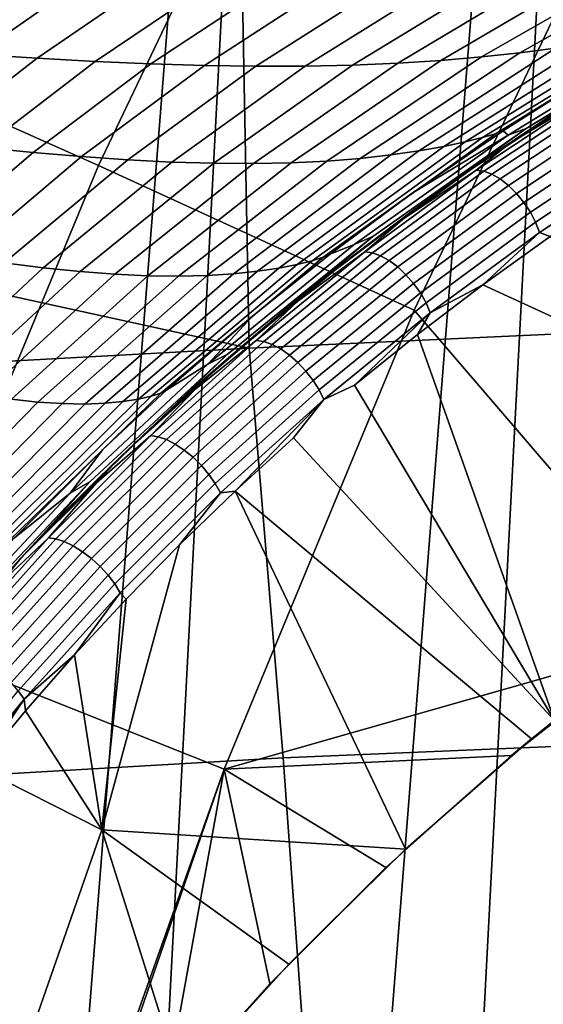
# Model space of a CAD drawing. Header units: metres. Extents: x -167 to 28, y -50 to 27.
# Tile 198 of 256: x -22.54 to -21.24, y 7.86 to 10.31. Entities that reach past the tile are written whole.
import ezdxf

# ---------------------------------------------------------------- set-up
doc = ezdxf.new("R2010")
doc.units = ezdxf.units.M
doc.layers.add('solid_12_065_011_XXX', color=7, linetype='CONTINUOUS')

msp = doc.modelspace()

# ---------------------------------------------------------------- linework, layer by layer
at = {"layer": 'solid_12_065_011_XXX'}
for points in [[(-21.75247, -15.305375, 0.2), (-20.033514, 17.49522, 0.2), (-19.07415, 18.536488, 0.2)], [(-20.9072, -16.441216, 0.2), (-21.75247, -15.305375, 0.2), (-19.07415, 18.536488, 0.2)], [(-22.53614, -14.126105, 0.2), (-20.936155, 16.404324, 0.2), (-20.033514, 17.49522, 0.2)], [(-21.75247, -15.305375, 0.2), (-22.53614, -14.126105, 0.2), (-20.033514, 17.49522, 0.2)], [(-23.255943, -12.906806, 0.2), (-21.779463, 15.266941, 0.2), (-20.936155, 16.404324, 0.2)], [(-22.53614, -14.126105, 0.2), (-23.255943, -12.906806, 0.2), (-20.936155, 16.404324, 0.2)], [(-23.909811, -11.650984, 0.2), (-22.561016, 14.086345, 0.2), (-21.779463, 15.266941, 0.2)], [(-23.255943, -12.906806, 0.2), (-23.909811, -11.650984, 0.2), (-21.779463, 15.266941, 0.2)], [(-23.075651, 10.273942, 130.388458), (-22.50633, 11.467548, 130.388458), (-23.162811, 11.802042, 129.094391), (-23.748739, 10.57362, 129.094391)], [(-22.50633, 11.467548, 130.388458), (-23.075651, 10.273942, 130.388458), (-22.343765, 9.948086, 131.643692), (-21.792501, 11.103834, 131.643692)], [(-21.792501, 11.103834, 131.643692), (-22.343765, 9.948086, 131.643692), (-21.558989, 9.587795, 132.856903), (-21.027571, 10.703136, 132.856903)], [(-17.419968, 10.730708, 154.483643), (-21.987984, 10.500821, 155.752213), (-21.969212, 9.492973, 156.149994), (-15.512235, 9.791866, 154.388382)], [(-21.027571, 10.703136, 132.856903), (-21.558989, 9.587795, 132.856903), (-20.891489, 8.809727, 134.022858), (-20.396368, 9.898136, 134.024979)], [(-28.545425, 10.332785, 157.472397), (-28.529341, 10.255445, 157.517441), (-22.077223, 10.577615, 155.736618), (-22.09341, 10.652987, 155.691116)], [(-28.529341, 10.255445, 157.517441), (-28.44964, 10.176183, 157.534897), (-25.710714, 10.313756, 156.780609), (-22.077223, 10.577615, 155.736618)], [(-21.969212, 9.492973, 156.149994), (-21.987984, 10.500821, 155.752213), (-25.710714, 10.313756, 156.780609)], [(-20.99184, 10.447237, 144.941147), (-20.883121, 10.460563, 144.680817), (-21.295847, 10.228238, 144.575027), (-21.391071, 10.217771, 144.826294)], [(-20.883121, 10.460563, 144.680817), (-20.781879, 10.474767, 144.419022), (-21.207436, 10.240081, 144.323578), (-21.295847, 10.228238, 144.575027)], [(-21.107134, 10.435175, 145.200195), (-20.99184, 10.447237, 144.941147), (-21.391071, 10.217771, 144.826294), (-21.492424, 10.20904, 145.077454)], [(-21.487183, 10.408859, 145.971161), (-21.355162, 10.41583, 145.715073), (-21.711887, 10.197642, 145.579758), (-21.829531, 10.19521, 145.830963)], [(-21.355162, 10.41583, 145.715073), (-21.228384, 10.424644, 145.45813), (-21.599461, 10.202282, 145.328583), (-21.711887, 10.197642, 145.579758)], [(-21.228384, 10.424644, 145.45813), (-21.107134, 10.435175, 145.200195), (-21.492424, 10.20904, 145.077454), (-21.599461, 10.202282, 145.328583)], [(-22.556799, 10.409864, 147.740601), (-22.387806, 10.404968, 147.490677), (-22.64679, 10.224035, 147.33609), (-22.802704, 10.23497, 147.585556)], [(-22.387806, 10.404968, 147.490677), (-22.224428, 10.401463, 147.239639), (-22.496763, 10.214605, 147.085983), (-22.64679, 10.224035, 147.33609)], [(-22.224428, 10.401463, 147.239639), (-22.066526, 10.39947, 146.987625), (-22.352467, 10.206833, 146.835403), (-22.496763, 10.214605, 147.085983)], [(-22.066526, 10.39947, 146.987625), (-21.913946, 10.39913, 146.734711), (-22.213724, 10.200888, 146.584503), (-22.352467, 10.206833, 146.835403)], [(-21.913946, 10.39913, 146.734711), (-21.766579, 10.400533, 146.480972), (-22.080397, 10.196896, 146.333405), (-22.213724, 10.200888, 146.584503)], [(-21.766579, 10.400533, 146.480972), (-21.62434, 10.403757, 146.226456), (-21.952364, 10.194972, 146.082199), (-22.080397, 10.196896, 146.333405)], [(-21.62434, 10.403757, 146.226456), (-21.487183, 10.408859, 145.971161), (-21.829531, 10.19521, 145.830963), (-21.952364, 10.194972, 146.082199)], [(-20.703304, 10.374513, 135.211151), (-21.087414, 10.155394, 135.210098), (-21.280327, 10.039772, 137.743118), (-20.882204, 10.282428, 137.745819)], [(-25.710714, 10.313756, 156.780609), (-28.44964, 10.176183, 157.534897), (-28.424595, 9.143565, 157.917969), (-21.969212, 9.492973, 156.149994)], [(-20.993227, 10.278727, 143.567734), (-20.94339, 10.290406, 143.315674), (-21.388855, 10.017038, 143.279953), (-21.432043, 10.006254, 143.518585)], [(-20.94339, 10.290406, 143.315674), (-20.907032, 10.300206, 143.064178), (-21.356989, 10.026579, 143.042725), (-21.388855, 10.017038, 143.279953)], [(-20.907032, 10.300206, 143.064178), (-20.88587, 10.307279, 142.813965), (-21.146097, 10.155653, 142.810196), (-21.356989, 10.026579, 143.042725)], [(-23.075651, 10.273942, 130.388458), (-23.581724, 9.052176, 130.388458), (-22.833788, 8.76507, 131.643692), (-22.343765, 9.948086, 131.643692)], [(-21.126734, 10.25284, 144.071869), (-21.054869, 10.265949, 143.819901), (-21.485233, 9.995008, 143.758347), (-21.547194, 9.984057, 143.999023)], [(-21.054869, 10.265949, 143.819901), (-20.993227, 10.278727, 143.567734), (-21.432043, 10.006254, 143.518585), (-21.485233, 9.995008, 143.758347)], [(-20.925449, 10.269073, 140.280518), (-21.325489, 10.023154, 140.276199), (-21.33782, 10.034027, 142.807404), (-21.146097, 10.155653, 142.810196)], [(-20.925449, 10.269073, 140.280518), (-20.882204, 10.282428, 137.745819), (-21.280327, 10.039772, 137.743118), (-21.325489, 10.023154, 140.276199)], [(-21.295847, 10.228238, 144.575027), (-21.207436, 10.240081, 144.323578), (-21.616856, 9.974057, 144.240555), (-21.693365, 9.965548, 144.482941)], [(-21.207436, 10.240081, 144.323578), (-21.126734, 10.25284, 144.071869), (-21.547194, 9.984057, 143.999023), (-21.616856, 9.974057, 144.240555)], [(-22.64679, 10.224035, 147.33609), (-22.496763, 10.214605, 147.085983), (-22.763172, 10.007066, 146.949432), (-22.900581, 10.023244, 147.198318)], [(-21.492424, 10.20904, 145.077454), (-21.391071, 10.217771, 144.826294), (-21.776068, 9.958946, 144.726196), (-21.864477, 9.954571, 144.970337)], [(-21.391071, 10.217771, 144.826294), (-21.295847, 10.228238, 144.575027), (-21.693365, 9.965548, 144.482941), (-21.776068, 9.958946, 144.726196)], [(-22.496763, 10.214605, 147.085983), (-22.352467, 10.206833, 146.835403), (-22.631699, 9.992657, 146.700516), (-22.763172, 10.007066, 146.949432)], [(-22.352467, 10.206833, 146.835403), (-22.213724, 10.200888, 146.584503), (-22.505966, 9.980216, 146.451752), (-22.631699, 9.992657, 146.700516)], [(-22.213724, 10.200888, 146.584503), (-22.080397, 10.196896, 146.333405), (-22.385807, 9.969908, 146.203293), (-22.505966, 9.980216, 146.451752)], [(-22.080397, 10.196896, 146.333405), (-21.952364, 10.194972, 146.082199), (-22.271067, 9.961884, 145.955307), (-22.385807, 9.969908, 146.203293)], [(-21.952364, 10.194972, 146.082199), (-21.829531, 10.19521, 145.830963), (-22.161612, 9.956278, 145.707916), (-22.271067, 9.961884, 145.955307)], [(-21.829531, 10.19521, 145.830963), (-21.711887, 10.197642, 145.579758), (-22.057369, 9.953168, 145.461227), (-22.161612, 9.956278, 145.707916)], [(-21.711887, 10.197642, 145.579758), (-21.599461, 10.202282, 145.328583), (-21.9583, 9.952612, 145.215347), (-22.057369, 9.953168, 145.461227)], [(-21.599461, 10.202282, 145.328583), (-21.492424, 10.20904, 145.077454), (-21.864477, 9.954571, 144.970337), (-21.9583, 9.952612, 145.215347)], [(-21.121603, 10.123917, 134.53656), (-21.321789, 10.002097, 134.42099), (-21.219025, 10.071833, 134.525101), (-21.050457, 10.175749, 134.627274)], [(-21.087414, 10.155394, 135.210098), (-21.456921, 9.912457, 135.209091), (-21.280327, 10.039772, 137.743118)], [(-21.219025, 10.071833, 134.525101), (-21.397173, 9.95301, 134.393005), (-21.456921, 9.912457, 135.209091), (-21.087414, 10.155394, 135.210098)], [(-21.146097, 10.155653, 142.810196), (-21.33782, 10.034027, 142.807404), (-21.356989, 10.026579, 143.042725)], [(-21.121603, 10.123917, 134.53656), (-21.404419, 9.936457, 134.322174), (-21.321789, 10.002097, 134.42099)], [(-21.102991, 10.121263, 134.514313), (-21.38579, 9.933814, 134.299927), (-21.404419, 9.936457, 134.322174), (-21.121603, 10.123917, 134.53656)], [(-21.083086, 10.113649, 134.494446), (-21.36569, 9.92633, 134.280212), (-21.38579, 9.933814, 134.299927), (-21.102991, 10.121263, 134.514313)], [(-21.062635, 10.101361, 134.477722), (-21.344873, 9.914285, 134.263779), (-21.36569, 9.92633, 134.280212), (-21.083086, 10.113649, 134.494446)], [(-21.042412, 10.084864, 134.464783), (-21.324127, 9.898134, 134.251221), (-21.344873, 9.914285, 134.263779), (-21.062635, 10.101361, 134.477722)], [(-21.321789, 10.002097, 134.42099), (-21.397173, 9.95301, 134.393005), (-21.219025, 10.071833, 134.525101)], [(-21.02318, 10.064778, 134.4561), (-21.304232, 9.878489, 134.243042), (-21.324127, 9.898134, 134.251221), (-21.042412, 10.084864, 134.464783)], [(-21.005663, 10.041863, 134.451996), (-21.28594, 9.856087, 134.239532), (-21.304232, 9.878489, 134.243042), (-21.02318, 10.064778, 134.4561)], [(-21.388855, 10.017038, 143.279953), (-21.356989, 10.026579, 143.042725), (-21.785166, 9.719799, 143.024139), (-21.812872, 9.710886, 143.249512)], [(-21.81035, 9.646675, 135.208115), (-21.661411, 9.771151, 137.74054), (-21.280327, 10.039772, 137.743118), (-21.456921, 9.912457, 135.209091)], [(-21.356989, 10.026579, 143.042725), (-21.33782, 10.034027, 142.807404), (-21.563589, 9.879207, 142.804108), (-21.785166, 9.719799, 143.024139)], [(-21.325489, 10.023154, 140.276199), (-21.708138, 9.750964, 140.272064), (-21.767881, 9.727472, 142.801117), (-21.563589, 9.879207, 142.804108)], [(-21.325489, 10.023154, 140.276199), (-21.280327, 10.039772, 137.743118), (-21.661411, 9.771151, 137.74054), (-21.708138, 9.750964, 140.272064)], [(-21.325489, 10.023154, 140.276199), (-21.563589, 9.879207, 142.804108), (-21.33782, 10.034027, 142.807404)], [(-20.990524, 10.016982, 134.452652), (-21.269941, 9.831775, 134.240845), (-21.28594, 9.856087, 134.239532), (-21.005663, 10.041863, 134.451996)], [(-21.547194, 9.984057, 143.999023), (-21.485233, 9.995008, 143.758347), (-21.895378, 9.692537, 143.706329), (-21.948259, 9.684556, 143.9375)], [(-21.485233, 9.995008, 143.758347), (-21.432043, 10.006254, 143.518585), (-21.849941, 9.70155, 143.476959), (-21.895378, 9.692537, 143.706329)], [(-21.432043, 10.006254, 143.518585), (-21.388855, 10.017038, 143.279953), (-21.812872, 9.710886, 143.249512), (-21.849941, 9.70155, 143.476959)], [(-21.404419, 9.936457, 134.322174), (-21.587893, 9.813795, 134.220505), (-21.397173, 9.95301, 134.393005), (-21.321789, 10.002097, 134.42099)], [(-20.978331, 9.991074, 134.458023), (-21.256838, 9.806471, 134.246902), (-21.269941, 9.831775, 134.240845), (-20.990524, 10.016982, 134.452652)], [(-22.631699, 9.992657, 146.700516), (-22.505966, 9.980216, 146.451752), (-22.789007, 9.738373, 146.337189), (-22.902636, 9.758161, 146.58371)], [(-22.505966, 9.980216, 146.451752), (-22.385807, 9.969908, 146.203293), (-22.681068, 9.720861, 146.091385), (-22.789007, 9.738373, 146.337189)], [(-21.693365, 9.965548, 144.482941), (-21.616856, 9.974057, 144.240555), (-22.007805, 9.678212, 144.17041), (-22.073412, 9.673985, 144.405075)], [(-21.616856, 9.974057, 144.240555), (-21.547194, 9.984057, 143.999023), (-21.948259, 9.684556, 143.9375), (-22.007805, 9.678212, 144.17041)], [(-20.969545, 9.965116, 134.467896), (-21.247126, 9.781127, 134.257492), (-21.256838, 9.806471, 134.246902), (-20.978331, 9.991074, 134.458023)], [(-22.343765, 9.948086, 131.643692), (-22.833788, 8.76507, 131.643692), (-22.031298, 8.446167, 132.856903), (-21.558989, 9.587795, 132.856903)], [(-22.385807, 9.969908, 146.203293), (-22.271067, 9.961884, 145.955307), (-22.578634, 9.705818, 145.846512), (-22.681068, 9.720861, 146.091385)], [(-22.271067, 9.961884, 145.955307), (-22.161612, 9.956278, 145.707916), (-22.481531, 9.693423, 145.602737), (-22.578634, 9.705818, 145.846512)], [(-22.161612, 9.956278, 145.707916), (-22.057369, 9.953168, 145.461227), (-22.389643, 9.6838, 145.360199), (-22.481531, 9.693423, 145.602737)], [(-22.057369, 9.953168, 145.461227), (-21.9583, 9.952612, 145.215347), (-22.30286, 9.677058, 145.119064), (-22.389643, 9.6838, 145.360199)], [(-21.9583, 9.952612, 145.215347), (-21.864477, 9.954571, 144.970337), (-22.221172, 9.673217, 144.87944), (-22.30286, 9.677058, 145.119064)], [(-21.864477, 9.954571, 144.970337), (-21.776068, 9.958946, 144.726196), (-22.144638, 9.672235, 144.641418), (-22.221172, 9.673217, 144.87944)], [(-21.776068, 9.958946, 144.726196), (-21.693365, 9.965548, 144.482941), (-22.073412, 9.673985, 144.405075), (-22.144638, 9.672235, 144.641418)], [(-21.587893, 9.813795, 134.220505), (-21.569605, 9.830269, 134.265976), (-21.397173, 9.95301, 134.393005)], [(-21.397173, 9.95301, 134.393005), (-21.569605, 9.830269, 134.265976), (-21.456921, 9.912457, 135.209091)], [(-20.969545, 9.965116, 134.467896), (-21.220547, 9.771356, 134.287613), (-21.247126, 9.781127, 134.257492)], [(-21.404419, 9.936457, 134.322174), (-21.681271, 9.732773, 134.114441), (-21.587893, 9.813795, 134.220505)], [(-21.38579, 9.933814, 134.299927), (-21.66264, 9.730133, 134.092209), (-21.681271, 9.732773, 134.114441), (-21.404419, 9.936457, 134.322174)], [(-21.36569, 9.92633, 134.280212), (-21.642351, 9.722786, 134.072632), (-21.66264, 9.730133, 134.092209), (-21.38579, 9.933814, 134.299927)], [(-21.344873, 9.914285, 134.263779), (-21.62117, 9.711008, 134.056458), (-21.642351, 9.722786, 134.072632), (-21.36569, 9.92633, 134.280212)], [(-21.736275, 9.703922, 134.144012), (-21.769375, 9.677882, 134.119904), (-21.81035, 9.646675, 135.208115), (-21.456921, 9.912457, 135.209091)], [(-21.569605, 9.830269, 134.265976), (-21.736275, 9.703922, 134.144012), (-21.456921, 9.912457, 135.209091)], [(-21.324127, 9.898134, 134.251221), (-21.599899, 9.695245, 134.044312), (-21.62117, 9.711008, 134.056458), (-21.344873, 9.914285, 134.263779)], [(-21.304232, 9.878489, 134.243042), (-21.579336, 9.676089, 134.036621), (-21.599899, 9.695245, 134.044312), (-21.324127, 9.898134, 134.251221)], [(-21.563589, 9.879207, 142.804108), (-21.767881, 9.727472, 142.801117), (-21.785166, 9.719799, 143.024139)], [(-21.28594, 9.856087, 134.239532), (-21.560261, 9.654265, 134.033707), (-21.579336, 9.676089, 134.036621), (-21.304232, 9.878489, 134.243042)], [(-21.269941, 9.831775, 134.240845), (-21.543388, 9.630596, 134.03566), (-21.560261, 9.654265, 134.033707), (-21.28594, 9.856087, 134.239532)], [(-21.587893, 9.813795, 134.220505), (-21.736275, 9.703922, 134.144012), (-21.569605, 9.830269, 134.265976)], [(-21.256838, 9.806471, 134.246902), (-21.52936, 9.605973, 134.042419), (-21.543388, 9.630596, 134.03566), (-21.269941, 9.831775, 134.240845)], [(-21.681271, 9.732773, 134.114441), (-21.848173, 9.610605, 134.026581), (-21.736275, 9.703922, 134.144012), (-21.587893, 9.813795, 134.220505)], [(-21.247126, 9.781127, 134.257492), (-21.5187, 9.581326, 134.053711), (-21.52936, 9.605973, 134.042419), (-21.256838, 9.806471, 134.246902)], [(-15.512235, 9.791866, 154.388382), (-21.969212, 9.492973, 156.149994), (-21.884615, 8.474296, 156.488937), (-15.42038, 8.745305, 154.756088)], [(-21.247126, 9.781127, 134.257492), (-21.388451, 9.65122, 134.16124), (-21.5187, 9.581326, 134.053711)], [(-21.247126, 9.781127, 134.257492), (-21.220547, 9.771356, 134.287613), (-21.388451, 9.65122, 134.16124)], [(-22.146294, 9.359106, 135.207184), (-22.023767, 9.477755, 137.738068), (-21.661411, 9.771151, 137.74054), (-21.81035, 9.646675, 135.208115)], [(-21.708138, 9.750964, 140.272064), (-21.661411, 9.771151, 137.74054), (-22.023767, 9.477755, 137.738068), (-22.071676, 9.453728, 140.268112)], [(-22.071676, 9.453728, 140.268112), (-21.960251, 9.573616, 142.798309), (-21.767881, 9.727472, 142.801117), (-21.708138, 9.750964, 140.272064)], [(-21.388451, 9.65122, 134.16124), (-21.220547, 9.771356, 134.287613), (-20.851339, 9.40365, 134.868835)], [(-21.785166, 9.719799, 143.024139), (-21.767881, 9.727472, 142.801117), (-21.960251, 9.573616, 142.798309), (-22.189119, 9.381613, 143.008514)], [(-21.681271, 9.732773, 134.114441), (-21.951422, 9.512587, 133.914337), (-21.848173, 9.610605, 134.026581)], [(-21.66264, 9.730133, 134.092209), (-21.932796, 9.50994, 133.89209), (-21.951422, 9.512587, 133.914337), (-21.681271, 9.732773, 134.114441)], [(-21.642351, 9.722786, 134.072632), (-21.912331, 9.502739, 133.87265), (-21.932796, 9.50994, 133.89209), (-21.66264, 9.730133, 134.092209)], [(-22.578634, 9.705818, 145.846512), (-22.481531, 9.693423, 145.602737), (-22.787472, 9.408141, 145.516006), (-22.873314, 9.428235, 145.756439)], [(-21.895378, 9.692537, 143.706329), (-21.849941, 9.70155, 143.476959), (-22.244543, 9.366351, 143.4431), (-22.282963, 9.360257, 143.664154)], [(-21.849941, 9.70155, 143.476959), (-21.812872, 9.710886, 143.249512), (-22.213024, 9.373694, 143.224533), (-22.244543, 9.366351, 143.4431)], [(-21.812872, 9.710886, 143.249512), (-21.785166, 9.719799, 143.024139), (-22.189119, 9.381613, 143.008514), (-22.213024, 9.373694, 143.224533)], [(-21.62117, 9.711008, 134.056458), (-21.890791, 9.491254, 133.85675), (-21.912331, 9.502739, 133.87265), (-21.642351, 9.722786, 134.072632)], [(-21.599899, 9.695245, 134.044312), (-21.868994, 9.475919, 133.844986), (-21.890791, 9.491254, 133.85675), (-21.62117, 9.711008, 134.056458)], [(-21.848173, 9.610605, 134.026581), (-21.769375, 9.677882, 134.119904), (-21.736275, 9.703922, 134.144012)], [(-22.481531, 9.693423, 145.602737), (-22.389643, 9.6838, 145.360199), (-22.706814, 9.39107, 145.277222), (-22.787472, 9.408141, 145.516006)], [(-22.389643, 9.6838, 145.360199), (-22.30286, 9.677058, 145.119064), (-22.631178, 9.377189, 145.040283), (-22.706814, 9.39107, 145.277222)], [(-22.30286, 9.677058, 145.119064), (-22.221172, 9.673217, 144.87944), (-22.56048, 9.36658, 144.805313), (-22.631178, 9.377189, 145.040283)], [(-22.073412, 9.673985, 144.405075), (-22.007805, 9.678212, 144.17041), (-22.378059, 9.354229, 144.113571), (-22.433826, 9.355214, 144.341873)], [(-22.007805, 9.678212, 144.17041), (-21.948259, 9.684556, 143.9375), (-22.327644, 9.356042, 143.887665), (-22.378059, 9.354229, 144.113571)], [(-21.948259, 9.684556, 143.9375), (-21.895378, 9.692537, 143.706329), (-22.282963, 9.360257, 143.664154), (-22.327644, 9.356042, 143.887665)], [(-22.032427, 9.458953, 133.925644), (-21.897091, 9.574329, 134.027283), (-21.769375, 9.677882, 134.119904)], [(-21.848173, 9.610605, 134.026581), (-22.032427, 9.458953, 133.925644), (-21.769375, 9.677882, 134.119904)], [(-21.769375, 9.677882, 134.119904), (-21.897091, 9.574329, 134.027283), (-21.81035, 9.646675, 135.208115)], [(-21.579336, 9.676089, 134.036621), (-21.847759, 9.457313, 133.837799), (-21.868994, 9.475919, 133.844986), (-21.599899, 9.695245, 134.044312)], [(-22.221172, 9.673217, 144.87944), (-22.144638, 9.672235, 144.641418), (-22.494686, 9.359273, 144.572479), (-22.56048, 9.36658, 144.805313)], [(-22.144638, 9.672235, 144.641418), (-22.073412, 9.673985, 144.405075), (-22.433826, 9.355214, 144.341873), (-22.494686, 9.359273, 144.572479)], [(-21.560261, 9.654265, 134.033707), (-21.827888, 9.436136, 133.835464), (-21.847759, 9.457313, 133.837799), (-21.579336, 9.676089, 134.036621)], [(-21.543388, 9.630596, 134.03566), (-21.810131, 9.413188, 133.838074), (-21.827888, 9.436136, 133.835464), (-21.560261, 9.654265, 134.033707)], [(-21.897091, 9.574329, 134.027283), (-22.052069, 9.441775, 133.915756), (-22.146294, 9.359106, 135.207184), (-21.81035, 9.646675, 135.208115)], [(-21.52936, 9.605973, 134.042419), (-21.795158, 9.389335, 133.845535), (-21.810131, 9.413188, 133.838074), (-21.543388, 9.630596, 134.03566)], [(-21.388451, 9.65122, 134.16124), (-20.851339, 9.40365, 134.868835), (-21.209967, 8.567268, 134.867462), (-21.550667, 9.527591, 134.040024)], [(-21.5187, 9.581326, 134.053711), (-21.388451, 9.65122, 134.16124), (-21.550667, 9.527591, 134.040024)], [(-21.951422, 9.512587, 133.914337), (-22.101923, 9.392292, 133.840149), (-22.032427, 9.458953, 133.925644), (-21.848173, 9.610605, 134.026581)], [(-21.5187, 9.581326, 134.053711), (-21.783533, 9.365476, 133.857544), (-21.795158, 9.389335, 133.845535), (-21.52936, 9.605973, 134.042419)], [(-21.558989, 9.587795, 132.856903), (-22.031298, 8.446167, 132.856903), (-20.978622, 8.746345, 133.955551), (-20.891489, 8.809727, 134.022858)], [(-21.5187, 9.581326, 134.053711), (-21.707079, 9.400891, 133.924057), (-21.783533, 9.365476, 133.857544)], [(-21.5187, 9.581326, 134.053711), (-21.550667, 9.527591, 134.040024), (-21.707079, 9.400891, 133.924057)], [(-21.960251, 9.573616, 142.798309), (-22.173605, 9.389357, 142.795166), (-22.189119, 9.381613, 143.008514)], [(-22.071676, 9.453728, 140.268112), (-22.173605, 9.389357, 142.795166), (-21.960251, 9.573616, 142.798309)], [(-22.032427, 9.458953, 133.925644), (-22.052069, 9.441775, 133.915756), (-21.897091, 9.574329, 134.027283)], [(-21.951422, 9.512587, 133.914337), (-22.214035, 9.275626, 133.722931), (-22.101923, 9.392292, 133.840149)], [(-21.932796, 9.50994, 133.89209), (-22.195433, 9.272961, 133.700668), (-22.214035, 9.275626, 133.722931), (-21.951422, 9.512587, 133.914337)], [(-21.912331, 9.502739, 133.87265), (-22.174797, 9.265912, 133.681351), (-22.195433, 9.272961, 133.700668), (-21.932796, 9.50994, 133.89209)], [(-21.707079, 9.400891, 133.924057), (-21.550667, 9.527591, 134.040024), (-21.209967, 8.567268, 134.867462)], [(-21.969212, 9.492973, 156.149994), (-28.424595, 9.143565, 157.917969), (-28.343317, 8.100273, 158.243866), (-21.884615, 8.474296, 156.488937)], [(-21.890791, 9.491254, 133.85675), (-22.152903, 9.254747, 133.66571), (-22.174797, 9.265912, 133.681351), (-21.912331, 9.502739, 133.87265)], [(-21.868994, 9.475919, 133.844986), (-22.130579, 9.239887, 133.654327), (-22.152903, 9.254747, 133.66571), (-21.890791, 9.491254, 133.85675)], [(-22.463408, 9.0509, 135.206299), (-22.365791, 9.160887, 137.735718), (-22.023767, 9.477755, 137.738068), (-22.146294, 9.359106, 135.207184)], [(-22.071676, 9.453728, 140.268112), (-22.023767, 9.477755, 137.738068), (-22.365791, 9.160887, 137.735718), (-22.414467, 9.132783, 140.264374)], [(-22.032427, 9.458953, 133.925644), (-22.28828, 9.223659, 133.739807), (-22.052069, 9.441775, 133.915756)], [(-22.101923, 9.392292, 133.840149), (-22.28828, 9.223659, 133.739807), (-22.032427, 9.458953, 133.925644)], [(-21.847759, 9.457313, 133.837799), (-22.108667, 9.221891, 133.647644), (-22.130579, 9.239887, 133.654327), (-21.868994, 9.475919, 133.844986)], [(-21.827888, 9.436136, 133.835464), (-22.087994, 9.20144, 133.645889), (-22.108667, 9.221891, 133.647644), (-21.847759, 9.457313, 133.837799)], [(-22.071676, 9.453728, 140.268112), (-22.414467, 9.132783, 140.264374), (-22.334049, 9.240444, 142.792801), (-22.173605, 9.389357, 142.795166)], [(-22.28828, 9.223659, 133.739807), (-22.201204, 9.306561, 133.809494), (-22.052069, 9.441775, 133.915756)], [(-22.052069, 9.441775, 133.915756), (-22.201204, 9.306561, 133.809494), (-22.146294, 9.359106, 135.207184)], [(-21.810131, 9.413188, 133.838074), (-22.069338, 9.179303, 133.649155), (-22.087994, 9.20144, 133.645889), (-21.827888, 9.436136, 133.835464)], [(-21.795158, 9.389335, 133.845535), (-22.053406, 9.156317, 133.657318), (-22.069338, 9.179303, 133.649155), (-21.810131, 9.413188, 133.838074)], [(-22.189119, 9.381613, 143.008514), (-22.173605, 9.389357, 142.795166), (-22.334049, 9.240444, 142.792801), (-22.566555, 9.013947, 142.995941)], [(-22.214035, 9.275626, 133.722931), (-22.348402, 9.158633, 133.662155), (-22.28828, 9.223659, 133.739807), (-22.101923, 9.392292, 133.840149)], [(-21.783533, 9.365476, 133.857544), (-22.040794, 9.133348, 133.670044), (-22.053406, 9.156317, 133.657318), (-21.795158, 9.389335, 133.845535)], [(-21.783533, 9.365476, 133.857544), (-21.707079, 9.400891, 133.924057), (-21.209967, 8.567268, 134.867462), (-21.858608, 9.270576, 133.812714)], [(-22.56048, 9.36658, 144.805313), (-22.494686, 9.359273, 144.572479), (-22.824213, 9.021839, 144.51973), (-22.88047, 9.036406, 144.748352)], [(-22.494686, 9.359273, 144.572479), (-22.433826, 9.355214, 144.341873), (-22.772552, 9.011046, 144.293686), (-22.824213, 9.021839, 144.51973)], [(-22.327644, 9.356042, 143.887665), (-22.282963, 9.360257, 143.664154), (-22.645784, 9.00006, 143.632065), (-22.683189, 9.000386, 143.849792)], [(-22.282963, 9.360257, 143.664154), (-22.244543, 9.366351, 143.4431), (-22.6136, 9.002563, 143.417175), (-22.645784, 9.00006, 143.632065)], [(-22.244543, 9.366351, 143.4431), (-22.213024, 9.373694, 143.224533), (-22.587036, 9.007382, 143.205139), (-22.6136, 9.002563, 143.417175)], [(-22.213024, 9.373694, 143.224533), (-22.189119, 9.381613, 143.008514), (-22.566555, 9.013947, 142.995941), (-22.587036, 9.007382, 143.205139)], [(-22.201204, 9.306561, 133.809494), (-22.344542, 9.168957, 133.708466), (-22.463408, 9.0509, 135.206299), (-22.146294, 9.359106, 135.207184)], [(-21.783533, 9.365476, 133.857544), (-22.004299, 9.137727, 133.706726), (-22.040794, 9.133348, 133.670044)], [(-21.783533, 9.365476, 133.857544), (-21.858608, 9.270576, 133.812714), (-22.004299, 9.137727, 133.706726)], [(-22.433826, 9.355214, 144.341873), (-22.378059, 9.354229, 144.113571), (-22.725512, 9.003953, 144.070343), (-22.772552, 9.011046, 144.293686)], [(-22.378059, 9.354229, 144.113571), (-22.327644, 9.356042, 143.887665), (-22.683189, 9.000386, 143.849792), (-22.725512, 9.003953, 144.070343)], [(-22.28828, 9.223659, 133.739807), (-22.344542, 9.168957, 133.708466), (-22.201204, 9.306561, 133.809494)], [(-22.214035, 9.275626, 133.722931), (-22.468195, 9.02166, 133.541428), (-22.348402, 9.158633, 133.662155)], [(-22.195433, 9.272961, 133.700668), (-22.449627, 9.018959, 133.519135), (-22.468195, 9.02166, 133.541428), (-22.214035, 9.275626, 133.722931)], [(-22.174797, 9.265912, 133.681351), (-22.428829, 9.012071, 133.499939), (-22.449627, 9.018959, 133.519135), (-22.195433, 9.272961, 133.700668)], [(-22.152903, 9.254747, 133.66571), (-22.406588, 9.001255, 133.484543), (-22.428829, 9.012071, 133.499939), (-22.174797, 9.265912, 133.681351)], [(-21.26684, 8.520925, 134.826233), (-22.004299, 9.137727, 133.706726), (-21.858608, 9.270576, 133.812714), (-21.209967, 8.567268, 134.867462)], [(-22.334049, 9.240444, 142.792801), (-22.552677, 9.021607, 142.789566), (-22.566555, 9.013947, 142.995941)], [(-22.414467, 9.132783, 140.264374), (-22.552677, 9.021607, 142.789566), (-22.334049, 9.240444, 142.792801)], [(-22.130579, 9.239887, 133.654327), (-22.383739, 8.986918, 133.473526), (-22.406588, 9.001255, 133.484543), (-22.152903, 9.254747, 133.66571)], [(-22.108667, 9.221891, 133.647644), (-22.361149, 8.969603, 133.467331), (-22.383739, 8.986918, 133.473526), (-22.130579, 9.239887, 133.654327)], [(-22.28828, 9.223659, 133.739807), (-22.535763, 8.972023, 133.563766), (-22.344542, 9.168957, 133.708466)], [(-22.348402, 9.158633, 133.662155), (-22.535763, 8.972023, 133.563766), (-22.28828, 9.223659, 133.739807)], [(-22.087994, 9.20144, 133.645889), (-22.339664, 8.949961, 133.466156), (-22.361149, 8.969603, 133.467331), (-22.108667, 9.221891, 133.647644)], [(-22.069338, 9.179303, 133.649155), (-22.320099, 8.928734, 133.470078), (-22.339664, 8.949961, 133.466156), (-22.087994, 9.20144, 133.645889)], [(-22.535763, 8.972023, 133.563766), (-22.482109, 9.029238, 133.612686), (-22.344542, 9.168957, 133.708466)], [(-22.344542, 9.168957, 133.708466), (-22.482109, 9.029238, 133.612686), (-22.463408, 9.0509, 135.206299)], [(-22.053406, 9.156317, 133.657318), (-22.30319, 8.906723, 133.478928), (-22.320099, 8.928734, 133.470078), (-22.069338, 9.179303, 133.649155)], [(-22.760429, 8.723284, 135.205475), (-22.685961, 8.821952, 137.733521), (-22.365791, 9.160887, 137.735718), (-22.463408, 9.0509, 135.206299)], [(-22.414467, 9.132783, 140.264374), (-22.365791, 9.160887, 137.735718), (-22.685961, 8.821952, 137.733521), (-22.73497, 8.789576, 140.260864)], [(-22.468195, 9.02166, 133.541428), (-22.586723, 8.909474, 133.493744), (-22.535763, 8.972023, 133.563766), (-22.348402, 9.158633, 133.662155)], [(-22.142588, 9.004214, 133.607224), (-22.004299, 9.137727, 133.706726), (-21.580572, 8.246424, 134.600311), (-22.335346, 8.295224, 133.706955)], [(-22.040794, 9.133348, 133.670044), (-22.289576, 8.884757, 133.492371), (-22.30319, 8.906723, 133.478928), (-22.053406, 9.156317, 133.657318)], [(-22.040794, 9.133348, 133.670044), (-22.004299, 9.137727, 133.706726), (-22.142588, 9.004214, 133.607224)], [(-21.26684, 8.520925, 134.826233), (-21.580572, 8.246424, 134.600311), (-22.004299, 9.137727, 133.706726)], [(-22.414467, 9.132783, 140.264374), (-22.73497, 8.789576, 140.260864), (-22.683073, 8.881396, 142.787628), (-22.552677, 9.021607, 142.789566)], [(-22.289576, 8.884757, 133.492371), (-22.040794, 9.133348, 133.670044), (-22.142588, 9.004214, 133.607224), (-22.275259, 8.868744, 133.512939)], [(-22.614004, 8.887617, 133.522095), (-22.74029, 8.744331, 133.436661), (-22.760429, 8.723284, 135.205475), (-22.463408, 9.0509, 135.206299)], [(-22.535763, 8.972023, 133.563766), (-22.614004, 8.887617, 133.522095), (-22.463408, 9.0509, 135.206299), (-22.482109, 9.029238, 133.612686)], [(-22.468195, 9.02166, 133.541428), (-22.712812, 8.750539, 133.37117), (-22.586723, 8.909474, 133.493744)], [(-22.449627, 9.018959, 133.519135), (-22.694292, 8.747785, 133.348846), (-22.712812, 8.750539, 133.37117), (-22.468195, 9.02166, 133.541428)], [(-22.428829, 9.012071, 133.499939), (-22.673347, 8.741062, 133.329742), (-22.694292, 8.747785, 133.348846), (-22.449627, 9.018959, 133.519135)], [(-22.406588, 9.001255, 133.484543), (-22.650763, 8.730624, 133.31459), (-22.673347, 8.741062, 133.329742), (-22.428829, 9.012071, 133.499939)], [(-22.383739, 8.986918, 133.473526), (-22.627394, 8.716866, 133.30394), (-22.650763, 8.730624, 133.31459), (-22.406588, 9.001255, 133.484543)], [(-22.275259, 8.868744, 133.512939), (-22.142588, 9.004214, 133.607224), (-22.335346, 8.295224, 133.706955)], [(-22.535763, 8.972023, 133.563766), (-22.773836, 8.703926, 133.398788), (-22.614004, 8.887617, 133.522095)], [(-22.586723, 8.909474, 133.493744), (-22.773836, 8.703926, 133.398788), (-22.535763, 8.972023, 133.563766)], [(-22.361149, 8.969603, 133.467331), (-22.604122, 8.700305, 133.298218), (-22.627394, 8.716866, 133.30394), (-22.383739, 8.986918, 133.473526)], [(-22.339664, 8.949961, 133.466156), (-22.581821, 8.681566, 133.297607), (-22.604122, 8.700305, 133.298218), (-22.361149, 8.969603, 133.467331)], [(-22.320099, 8.928734, 133.470078), (-22.561338, 8.661358, 133.30217), (-22.581821, 8.681566, 133.297607), (-22.339664, 8.949961, 133.466156)], [(-22.30319, 8.906723, 133.478928), (-22.543442, 8.640441, 133.311707), (-22.561338, 8.661358, 133.30217), (-22.320099, 8.928734, 133.470078)], [(-22.289576, 8.884757, 133.492371), (-22.528809, 8.619605, 133.325867), (-22.543442, 8.640441, 133.311707), (-22.30319, 8.906723, 133.478928)], [(-22.289576, 8.884757, 133.492371), (-22.403173, 8.730706, 133.423248), (-22.528809, 8.619605, 133.325867)], [(-22.289576, 8.884757, 133.492371), (-22.275259, 8.868744, 133.512939), (-22.403173, 8.730706, 133.423248)], [(-22.403173, 8.730706, 133.423248), (-22.275259, 8.868744, 133.512939), (-22.335346, 8.295224, 133.706955)], [(-22.833788, 8.76507, 131.643692), (-23.261223, 7.558029, 131.643692), (-22.443949, 7.281318, 132.855972), (-22.031298, 8.446167, 132.856903)], [(-22.031298, 8.446167, 132.856903), (-21.316608, 8.480022, 133.695648), (-20.978622, 8.746345, 133.955551)], [(-21.26684, 8.520925, 134.826233), (-21.209967, 8.567268, 134.867462), (-20.978622, 8.746345, 133.955551), (-21.316608, 8.480022, 133.695648)], [(-22.528809, 8.619605, 133.325867), (-22.403173, 8.730706, 133.423248), (-22.525576, 8.591108, 133.338745)], [(-22.525576, 8.591108, 133.338745), (-22.403173, 8.730706, 133.423248), (-22.335346, 8.295224, 133.706955)], [(-15.42038, 8.745305, 154.756088), (-21.884615, 8.474296, 156.488937), (-21.809637, 7.443006, 156.7892), (-15.338956, 7.684256, 155.081985)], [(-22.528809, 8.619605, 133.325867), (-22.75736, 8.33787, 133.171906), (-22.773022, 8.357438, 133.157059), (-22.543442, 8.640441, 133.311707)], [(-22.528809, 8.619605, 133.325867), (-22.642616, 8.450151, 133.259277), (-22.75736, 8.33787, 133.171906)], [(-22.528809, 8.619605, 133.325867), (-22.525576, 8.591108, 133.338745), (-22.642616, 8.450151, 133.259277)], [(-22.642616, 8.450151, 133.259277), (-22.525576, 8.591108, 133.338745), (-22.335346, 8.295224, 133.706955)], [(-21.26684, 8.520925, 134.826233), (-21.316608, 8.480022, 133.695648), (-21.580572, 8.246424, 134.600311)], [(-22.031298, 8.446167, 132.856903), (-21.629669, 8.200917, 133.457169), (-21.316608, 8.480022, 133.695648)], [(-21.870495, 7.960924, 134.394333), (-21.580572, 8.246424, 134.600311), (-21.316608, 8.480022, 133.695648), (-21.629669, 8.200917, 133.457169)], [(-21.884615, 8.474296, 156.488937), (-28.343317, 8.100273, 158.243866), (-28.271881, 7.044952, 158.530045), (-21.809637, 7.443006, 156.7892)], [(-22.642616, 8.450151, 133.259277), (-22.335346, 8.295224, 133.706955), (-22.634214, 7.440761, 133.707108), (-22.754358, 8.307992, 133.184845)], [(-22.031298, 8.446167, 132.856903), (-22.443949, 7.281318, 132.855972), (-22.422241, 7.310512, 132.871445)], [(-22.031298, 8.446167, 132.856903), (-22.422241, 7.310512, 132.871445), (-22.181839, 7.614151, 133.045273)], [(-22.031298, 8.446167, 132.856903), (-22.181839, 7.614151, 133.045273), (-21.917788, 7.911693, 133.240479)], [(-22.031298, 8.446167, 132.856903), (-21.917788, 7.911693, 133.240479), (-21.629669, 8.200917, 133.457169)], [(-22.137075, 7.666357, 134.208221), (-22.380863, 7.364515, 134.041794), (-22.634214, 7.440761, 133.707108), (-22.335346, 8.295224, 133.706955)], [(-21.870495, 7.960924, 134.394333), (-22.137075, 7.666357, 134.208221), (-22.335346, 8.295224, 133.706955)], [(-21.580572, 8.246424, 134.600311), (-21.870495, 7.960924, 134.394333), (-22.335346, 8.295224, 133.706955)], [(-22.137075, 7.666357, 134.208221), (-21.870495, 7.960924, 134.394333), (-21.629669, 8.200917, 133.457169), (-21.917788, 7.911693, 133.240479)], [(-22.380863, 7.364515, 134.041794), (-22.137075, 7.666357, 134.208221), (-21.917788, 7.911693, 133.240479), (-22.181839, 7.614151, 133.045273)]]:
    msp.add_3dface(points, dxfattribs=at)

doc.saveas('drawing.dxf')
